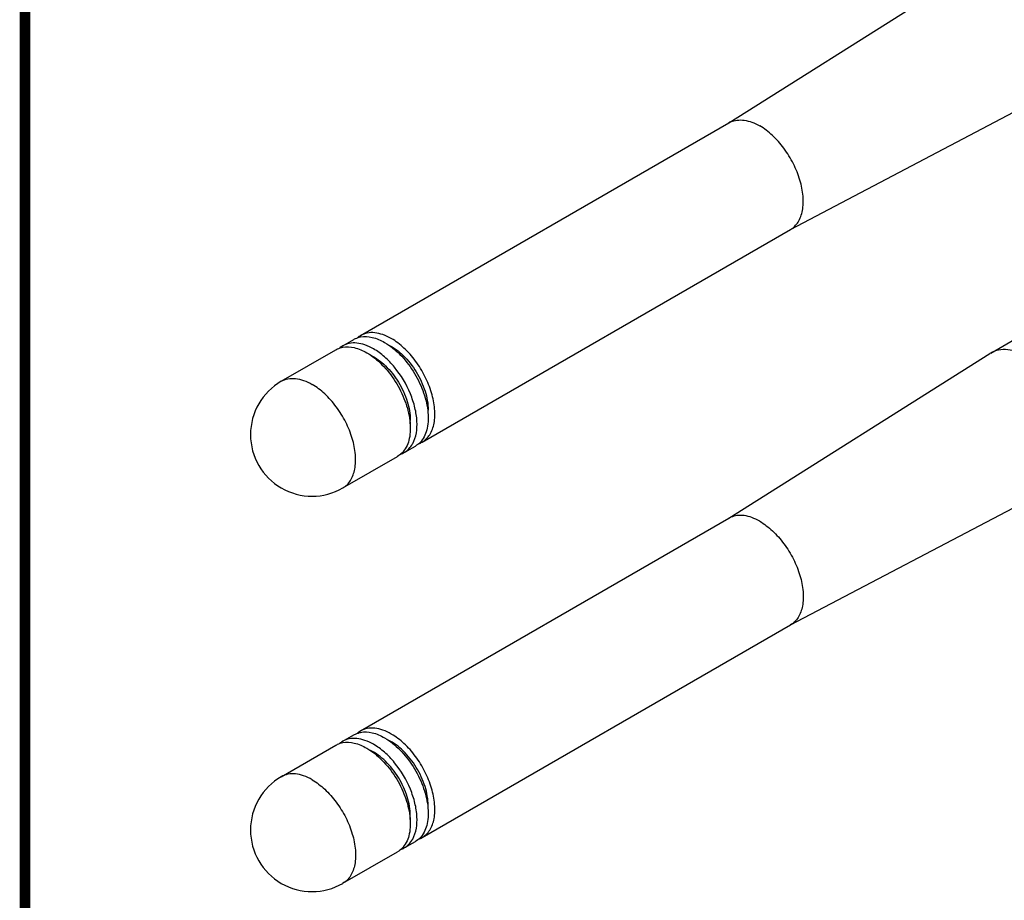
# Model space of a CAD drawing. Header units: inches. Extents: x 0 to 34, y 0 to 22.
# Tile 5 of 157: x 0.5 to 2.3, y 3.7 to 5.4. Entities that reach past the tile are written whole.
import ezdxf

# ---------------------------------------------------------------- set-up
doc = ezdxf.new("R2010")
doc.units = ezdxf.units.IN
doc.header["$LTSCALE"] = 1.87
doc.header["$MEASUREMENT"] = 0
doc.layers.get('0').update_dxf_attribs({"linetype": 'CONTINUOUS'})
doc.layers.add('02___PRT_ALL_AXES', color=7, linetype='CONTINUOUS')

msp = doc.modelspace()

# ---------------------------------------------------------------- linework, layer by layer
at = {"color": 7, "linetype": 'CONTINUOUS', "const_width": 0.02}
msp.add_lwpolyline([(0.5, 21.5), (0.5, 0.5)], dxfattribs=at)
at = {"color": 7, "linetype": 'CONTINUOUS'}
for centre, radius, start, end in [((1.147, 4.7447), 0.0389, 120.0384, 130.7477), ((1.1136, 4.7254), 0.0389, 120.0384, 130.7477), ((1.1682, 4.6388), 0.0858, 355.6454, 0.0424), ((1.1348, 4.6195), 0.0858, 355.6454, 0.0424), ((1.1802, 4.6009), 0.0512, 330.7807, 331.2192), ((1.2233, 4.6127), 0.0389, 289.2492, 299.9625), ((1.1899, 4.5934), 0.0389, 289.2492, 299.9625), ((1.147, 4.0051), 0.0389, 120.0384, 130.7477), ((1.1136, 3.9858), 0.0389, 120.0384, 130.7477), ((1.1682, 3.8992), 0.0858, 355.6454, 0.0424), ((1.1348, 3.88), 0.0858, 355.6454, 0.0424), ((1.1802, 3.8613), 0.0512, 330.7807, 331.2192), ((1.2233, 3.8731), 0.0389, 289.2492, 299.9625), ((1.1899, 3.8538), 0.0389, 289.2492, 299.9625)]:
    msp.add_arc(centre, radius, start, end, dxfattribs=at)
for points, knots in [([(1.115, 4.7712), (1.116, 4.7717), (1.12, 4.7738), (1.1244, 4.7752), (1.1277, 4.7758)], [0, 0, 0, 0, 0.247351, 1, 1, 1, 1]), ([(1.1851, 4.7727), (1.1801, 4.7756), (1.17, 4.7804), (1.1546, 4.7841), (1.1401, 4.7838), (1.1313, 4.7806), (1.1275, 4.7784)], [0, 0, 0, 0, 0.289771, 0.549062, 0.782221, 1, 1, 1, 1]), ([(1.1277, 4.7758), (1.1348, 4.7771), (1.1508, 4.776), (1.1653, 4.7697), (1.1726, 4.7655)], [0, 0, 0, 0, 0.458946, 1, 1, 1, 1]), ([(1.2427, 4.5789), (1.2455, 4.5806), (1.2509, 4.5847), (1.2599, 4.596), (1.2665, 4.6154), (1.2671, 4.6425), (1.261, 4.6723), (1.2488, 4.7026), (1.2314, 4.731), (1.2102, 4.755), (1.1936, 4.7678), (1.1851, 4.7727)], [0, 0, 0, 0, 0.042878, 0.087528, 0.186935, 0.304253, 0.437981, 0.58239, 0.729611, 0.871255, 1, 1, 1, 1]), ([(1.0816, 4.7519), (1.0826, 4.7524), (1.0866, 4.7545), (1.091, 4.7559), (1.0943, 4.7565)], [0, 0, 0, 0, 0.247351, 1, 1, 1, 1]), ([(1.1517, 4.7534), (1.1467, 4.7563), (1.1366, 4.7611), (1.1212, 4.7648), (1.1067, 4.7645), (1.0979, 4.7613), (1.0941, 4.7591)], [0, 0, 0, 0, 0.289771, 0.549062, 0.782221, 1, 1, 1, 1]), ([(1.0943, 4.7565), (1.1014, 4.7578), (1.1174, 4.7568), (1.1319, 4.7504), (1.1392, 4.7462)], [0, 0, 0, 0, 0.458946, 1, 1, 1, 1]), ([(1.2251, 4.5762), (1.2319, 4.5886), (1.2348, 4.6125), (1.2298, 4.644), (1.2182, 4.6793), (1.1985, 4.7121), (1.1732, 4.7387), (1.159, 4.7492), (1.1517, 4.7534)], [0, 0, 0, 0, 0.205216, 0.330067, 0.46528, 0.744699, 0.878007, 1, 1, 1, 1]), ([(1.1726, 4.7655), (1.183, 4.7595), (1.2029, 4.7432), (1.2271, 4.7124), (1.2449, 4.6768), (1.2517, 4.6512), (1.2532, 4.6386)], [0, 0, 0, 0, 0.233358, 0.491585, 0.754331, 1, 1, 1, 1]), ([(1.1793, 4.7613), (1.1897, 4.7563), (1.2097, 4.7411), (1.2331, 4.711), (1.2493, 4.676), (1.254, 4.6508), (1.254, 4.6389)], [0, 0, 0, 0, 0.231784, 0.494396, 0.760075, 1, 1, 1, 1]), ([(1.1392, 4.7462), (1.1496, 4.7402), (1.1695, 4.7239), (1.1937, 4.6931), (1.2115, 4.6575), (1.2183, 4.6319), (1.2197, 4.6193)], [0, 0, 0, 0, 0.233358, 0.491585, 0.754331, 1, 1, 1, 1]), ([(1.1459, 4.742), (1.1563, 4.737), (1.1763, 4.7218), (1.1997, 4.6917), (1.2159, 4.6567), (1.2206, 4.6316), (1.2206, 4.6196)], [0, 0, 0, 0, 0.231784, 0.494396, 0.760075, 1, 1, 1, 1]), ([(1.2532, 4.6386), (1.2538, 4.6328), (1.2544, 4.6215), (1.2523, 4.6014), (1.2465, 4.5873), (1.2406, 4.5804)], [0, 0, 0, 0, 0.288795, 0.551678, 1, 1, 1, 1]), ([(1.2197, 4.6193), (1.2204, 4.6135), (1.221, 4.6022), (1.2189, 4.5821), (1.2131, 4.5681), (1.2072, 4.5611)], [0, 0, 0, 0, 0.288795, 0.551678, 1, 1, 1, 1]), ([(1.2093, 4.5597), (1.2125, 4.5615), (1.2185, 4.5663), (1.223, 4.5725), (1.2249, 4.5759)], [0, 0, 0, 0, 0.48743, 1, 1, 1, 1]), ([(1.2406, 4.5804), (1.2398, 4.5795), (1.2367, 4.5762), (1.2331, 4.5734), (1.2302, 4.5717)], [0, 0, 0, 0, 0.254763, 1, 1, 1, 1]), ([(1.2072, 4.5611), (1.2064, 4.5603), (1.2033, 4.5569), (1.1997, 4.5541), (1.1968, 4.5524)], [0, 0, 0, 0, 0.254763, 1, 1, 1, 1]), ([(1.115, 4.0316), (1.116, 4.0321), (1.12, 4.0342), (1.1244, 4.0356), (1.1277, 4.0362)], [0, 0, 0, 0, 0.247351, 1, 1, 1, 1]), ([(1.1851, 4.0331), (1.1801, 4.036), (1.17, 4.0408), (1.1546, 4.0445), (1.1401, 4.0442), (1.1313, 4.041), (1.1275, 4.0388)], [0, 0, 0, 0, 0.289771, 0.549062, 0.782221, 1, 1, 1, 1]), ([(1.1277, 4.0362), (1.1348, 4.0375), (1.1508, 4.0365), (1.1653, 4.0301), (1.1726, 4.0259)], [0, 0, 0, 0, 0.458946, 1, 1, 1, 1]), ([(1.2427, 3.8394), (1.2455, 3.841), (1.2509, 3.8451), (1.2599, 3.8564), (1.2665, 3.8758), (1.2671, 3.9029), (1.261, 3.9327), (1.2488, 3.963), (1.2314, 3.9914), (1.2102, 4.0155), (1.1936, 4.0282), (1.1851, 4.0331)], [0, 0, 0, 0, 0.042878, 0.087528, 0.186935, 0.304253, 0.437981, 0.58239, 0.729611, 0.871255, 1, 1, 1, 1]), ([(1.0816, 4.0123), (1.0826, 4.0129), (1.0866, 4.015), (1.091, 4.0163), (1.0943, 4.0169)], [0, 0, 0, 0, 0.247351, 1, 1, 1, 1]), ([(1.1517, 4.0138), (1.1467, 4.0167), (1.1366, 4.0215), (1.1212, 4.0253), (1.1067, 4.0249), (1.0979, 4.0217), (1.0941, 4.0195)], [0, 0, 0, 0, 0.289771, 0.549062, 0.782221, 1, 1, 1, 1]), ([(1.0943, 4.0169), (1.1014, 4.0182), (1.1174, 4.0172), (1.1319, 4.0108), (1.1392, 4.0066)], [0, 0, 0, 0, 0.458946, 1, 1, 1, 1]), ([(1.1726, 4.0259), (1.183, 4.0199), (1.2029, 4.0036), (1.2271, 3.9728), (1.2449, 3.9372), (1.2517, 3.9116), (1.2532, 3.899)], [0, 0, 0, 0, 0.233358, 0.491585, 0.754331, 1, 1, 1, 1]), ([(1.254, 3.8993), (1.254, 3.9113), (1.2493, 3.9364), (1.2331, 3.9714), (1.2097, 4.0015), (1.1897, 4.0167), (1.1793, 4.0217)], [0, 0, 0, 0, 0.239925, 0.505604, 0.768216, 1, 1, 1, 1]), ([(1.1392, 4.0066), (1.1496, 4.0006), (1.1695, 3.9843), (1.1937, 3.9535), (1.2115, 3.918), (1.2183, 3.8923), (1.2197, 3.8797)], [0, 0, 0, 0, 0.233358, 0.491585, 0.754331, 1, 1, 1, 1]), ([(1.2206, 3.88), (1.2206, 3.892), (1.2159, 3.9171), (1.1997, 3.9521), (1.1763, 3.9822), (1.1563, 3.9975), (1.1459, 4.0024)], [0, 0, 0, 0, 0.239925, 0.505604, 0.768216, 1, 1, 1, 1]), ([(1.2251, 3.8367), (1.2319, 3.849), (1.2348, 3.8729), (1.2298, 3.9044), (1.2182, 3.9397), (1.1985, 3.9725), (1.1732, 3.9992), (1.159, 4.0096), (1.1517, 4.0138)], [0, 0, 0, 0, 0.205216, 0.330067, 0.46528, 0.744699, 0.878007, 1, 1, 1, 1]), ([(1.2532, 3.899), (1.2538, 3.8932), (1.2544, 3.8819), (1.2523, 3.8618), (1.2465, 3.8478), (1.2406, 3.8408)], [0, 0, 0, 0, 0.288795, 0.551678, 1, 1, 1, 1]), ([(1.2197, 3.8797), (1.2204, 3.8739), (1.221, 3.8627), (1.2189, 3.8425), (1.2131, 3.8285), (1.2072, 3.8216)], [0, 0, 0, 0, 0.288795, 0.551678, 1, 1, 1, 1]), ([(1.2093, 3.8201), (1.2125, 3.8219), (1.2185, 3.8267), (1.223, 3.8329), (1.2249, 3.8363)], [0, 0, 0, 0, 0.48743, 1, 1, 1, 1]), ([(1.2406, 3.8408), (1.2398, 3.84), (1.2367, 3.8366), (1.2331, 3.8338), (1.2302, 3.8321)], [0, 0, 0, 0, 0.254763, 1, 1, 1, 1]), ([(1.2072, 3.8216), (1.2064, 3.8207), (1.2033, 3.8173), (1.1997, 3.8145), (1.1968, 3.8128)], [0, 0, 0, 0, 0.254763, 1, 1, 1, 1])]:
    msp.add_open_spline(points, degree=3, knots=knots, dxfattribs=at)
at = {"layer": '02___PRT_ALL_AXES', "color": 7, "linetype": 'CONTINUOUS'}
for p, q in [((1.8165, 5.1762), (2.3046, 5.4844)), ((1.9317, 4.9767), (2.4426, 5.2454)), ((1.1275, 4.7784), (1.8165, 5.1762)), ((1.2427, 4.5789), (1.9317, 4.9767)), ((2.3062, 4.7457), (2.7186, 4.9838)), ((1.0941, 4.7591), (1.115, 4.7712)), ((0.9793, 4.6928), (1.0816, 4.7519)), ((1.8165, 4.4366), (2.3046, 4.7448)), ((2.3062, 4.7457), (2.3046, 4.7448)), ((1.2093, 4.5597), (1.2302, 4.5717)), ((1.0945, 4.4934), (1.1968, 4.5524)), ((1.9317, 4.2371), (2.4426, 4.5058)), ((1.1275, 4.0388), (1.8165, 4.4366)), ((1.2427, 3.8394), (1.9317, 4.2372)), ((1.0941, 4.0195), (1.115, 4.0316)), ((0.9793, 3.9532), (1.0816, 4.0123)), ((1.2093, 3.8201), (1.2302, 3.8321)), ((1.0945, 3.7538), (1.1968, 3.8128))]:
    msp.add_line(p, q, dxfattribs=at)
for centre, radius, start, end in [((1.8358, 5.1429), 0.0385, 114.0161, 120.0052), ((1.0369, 4.5931), 0.1152, 119.9999, 240.0005), ((1.0369, 4.5931), 0.1152, 240.0026, 299.9979), ((1.8358, 4.4033), 0.0385, 114.0161, 120.0052), ((1.0369, 3.8535), 0.1152, 119.9999, 240.0005), ((1.0369, 3.8535), 0.1152, 240.0026, 299.9979)]:
    msp.add_arc(centre, radius, start, end, dxfattribs=at)
for points, knots in [([(1.8201, 5.178), (1.8239, 5.1797), (1.8323, 5.1819), (1.8458, 5.1815), (1.8601, 5.1777), (1.8694, 5.1732), (1.8741, 5.1705)], [0, 0, 0, 0, 0.217992, 0.452749, 0.712474, 1, 1, 1, 1]), ([(1.9317, 4.9767), (1.9345, 4.9784), (1.9399, 4.9825), (1.9489, 4.9938), (1.9555, 5.0132), (1.9561, 5.0403), (1.9501, 5.0701), (1.9378, 5.1004), (1.9204, 5.1288), (1.8992, 5.1528), (1.8827, 5.1656), (1.8741, 5.1705)], [0, 0, 0, 0, 0.042879, 0.087529, 0.186936, 0.304251, 0.43798, 0.58239, 0.729612, 0.871255, 1, 1, 1, 1]), ([(2.3752, 4.7389), (2.3692, 4.7424), (2.3571, 4.7481), (2.3386, 4.7526), (2.3212, 4.7522), (2.3108, 4.7484), (2.3062, 4.7457)], [0, 0, 0, 0, 0.289743, 0.549073, 0.782217, 1, 1, 1, 1]), ([(0.9793, 4.6928), (0.9831, 4.695), (0.9918, 4.6982), (1.0063, 4.6985), (1.0218, 4.6948), (1.0318, 4.69), (1.0369, 4.6871)], [0, 0, 0, 0, 0.217783, 0.450927, 0.710257, 1, 1, 1, 1]), ([(1.0945, 4.4934), (1.0973, 4.495), (1.1027, 4.4991), (1.1116, 4.5104), (1.1183, 4.5298), (1.1189, 4.5569), (1.1128, 4.5867), (1.1006, 4.617), (1.0831, 4.6454), (1.0619, 4.6695), (1.0454, 4.6822), (1.0369, 4.6871)], [0, 0, 0, 0, 0.042879, 0.087529, 0.186936, 0.304251, 0.43798, 0.58239, 0.729612, 0.871255, 1, 1, 1, 1]), ([(1.8741, 4.4309), (1.8694, 4.4336), (1.8601, 4.4381), (1.8458, 4.442), (1.8323, 4.4423), (1.8239, 4.4401), (1.8201, 4.4384)], [0, 0, 0, 0, 0.287526, 0.547251, 0.782008, 1, 1, 1, 1]), ([(1.8741, 4.4309), (1.8827, 4.426), (1.8992, 4.4133), (1.9204, 4.3892), (1.9378, 4.3608), (1.9501, 4.3305), (1.9561, 4.3007), (1.9555, 4.2736), (1.9489, 4.2542), (1.9399, 4.2429), (1.9345, 4.2388), (1.9317, 4.2372)], [0, 0, 0, 0, 0.128745, 0.270388, 0.41761, 0.56202, 0.695749, 0.813064, 0.912471, 0.957121, 1, 1, 1, 1]), ([(1.0369, 3.9475), (1.0318, 3.9504), (1.0218, 3.9552), (1.0063, 3.959), (0.9918, 3.9586), (0.9831, 3.9554), (0.9793, 3.9532)], [0, 0, 0, 0, 0.289743, 0.549073, 0.782217, 1, 1, 1, 1]), ([(1.0369, 3.9475), (1.0454, 3.9426), (1.0619, 3.9299), (1.0831, 3.9058), (1.1006, 3.8774), (1.1128, 3.8471), (1.1189, 3.8173), (1.1183, 3.7902), (1.1116, 3.7708), (1.1027, 3.7595), (1.0973, 3.7554), (1.0945, 3.7538)], [0, 0, 0, 0, 0.128745, 0.270388, 0.41761, 0.56202, 0.695749, 0.813064, 0.912471, 0.957121, 1, 1, 1, 1])]:
    msp.add_open_spline(points, degree=3, knots=knots, dxfattribs=at)

doc.saveas('drawing.dxf')
